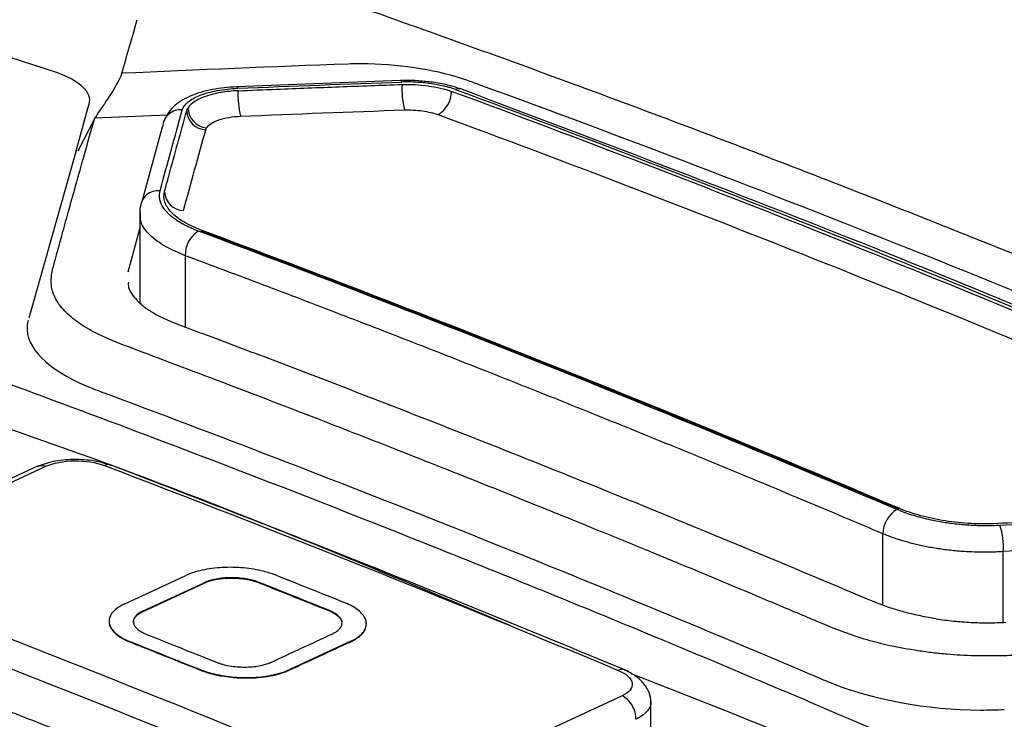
# Model space of a CAD drawing. Header units: millimetres. Extents: x -0.39 to 0.76, y -0.29 to 0.59.
# Tile 83 of 137: x 0.6548 to 0.675, y -0.0563 to -0.042. Entities that reach past the tile are written whole.
import ezdxf

# ---------------------------------------------------------------- set-up
doc = ezdxf.new("R2010")
doc.units = ezdxf.units.MM

msp = doc.modelspace()

# ---------------------------------------------------------------- linework, layer by layer
at = {"color": 7, "linetype": 'Continuous', "lineweight": 25}
for p, q in [((0.654314, -0.042638), (0.655561, -0.043042)), ((0.662632, -0.04321), (0.659263, -0.043339)), ((0.656211, -0.043767), (0.655959, -0.044689)), ((0.656232, -0.043695), (0.656113, -0.044109)), ((0.657855, -0.043919), (0.656354, -0.043981)), ((0.657331, -0.045667), (0.657745, -0.044163)), ((0.655973, -0.044647), (0.654999, -0.048089)), ((0.657295, -0.04601), (0.657289, -0.045822)), ((0.657278, -0.045911), (0.657279, -0.047767)), ((0.657289, -0.046215), (0.657031, -0.047149)), ((0.655181, -0.051131), (0.651215, -0.052966)), ((0.6514, -0.05296), (0.655352, -0.051132)), ((0.656969, -0.053954), (0.65822, -0.053374)), ((0.657345, -0.054102), (0.658597, -0.053522)), ((0.657345, -0.054111), (0.658597, -0.053531)), ((0.658597, -0.053531), (0.658597, -0.053522)), ((0.659726, -0.053525), (0.659726, -0.053516)), ((0.657345, -0.054111), (0.657345, -0.054102)), ((0.661155, -0.054095), (0.661155, -0.054086)), ((0.657091, -0.054746), (0.657091, -0.054737)), ((0.661606, -0.054724), (0.660355, -0.055304)), ((0.661606, -0.054733), (0.661606, -0.054724)), ((0.65852, -0.055316), (0.65852, -0.055307)), ((0.660355, -0.055313), (0.660355, -0.055304)), ((0.667176, -0.055847), (0.663224, -0.057676)), ((0.66777, -0.057096), (0.667769, -0.055948))]:
    msp.add_line(p, q, dxfattribs=at)
at = {"color": 9, "linetype": 'Continuous', "lineweight": 25}
for p, q in [((0.656354, -0.043981), (0.656006, -0.044663)), ((0.658211, -0.046807), (0.658212, -0.048276)), ((0.672531, -0.053977), (0.672531, -0.052518)), ((0.674999, -0.054335), (0.674998, -0.052884))]:
    msp.add_line(p, q, dxfattribs=at)
at = {"color": 9, "linetype": 'Continuous', "lineweight": 25, "flags": 128}
for points in [[(0.662657, -0.043242), (0.662645, -0.043219), (0.662633, -0.04321), (0.662632, -0.04321)], [(0.659263, -0.043339), (0.659264, -0.043339), (0.659275, -0.043348), (0.659287, -0.04337)]]:
    msp.add_lwpolyline(points, dxfattribs=at)
at = {"color": 7, "linetype": 'Continuous', "lineweight": 25}
for centre, radius, start, end in [((0.66103, -0.043507), 0.0017381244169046, 177.146361, 194.519666), ((0.66436, -0.04339), 0.0017023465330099, 176.682041, 194.418716), ((0.66312, -0.043431), 0.0005556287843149, 300.302961, 359.713505), ((0.658112, -0.044179), 0.0003665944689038, 83.87977, 177.505329), ((0.658645, -0.04382), 0.0004025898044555, 182.11422, 268.188064), ((0.658692, -0.043761), 0.0004230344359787, 181.353534, 264.262379), ((0.657654, -0.045838), 0.0003655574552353, 83.714048, 177.440808), ((0.658188, -0.045478), 0.0004023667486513, 182.300117, 268.242236), ((0.658776, -0.046787), 0.000564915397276, 121.215079, 182.033677), ((0.673117, -0.052523), 0.000586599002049, 120.946333, 179.496344), ((0.673817, -0.052769), 0.0011869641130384, 354.430394, 20.834104)]:
    msp.add_arc(centre, radius, start, end, dxfattribs=at)
at = {"color": 9, "linetype": 'Continuous', "lineweight": 25}
msp.add_arc((0.663824, -0.04354), 0.0001618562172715, 61.23144, 115.948855, dxfattribs=at)
at = {"color": 7, "linetype": 'Continuous', "lineweight": 25}
for points, knots in [([(0.6514707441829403, -0.0382699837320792), (0.651971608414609, -0.0384273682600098), (0.6529732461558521, -0.0387421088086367), (0.6544762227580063, -0.0392253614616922), (0.6559793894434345, -0.0397167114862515), (0.65748279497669, -0.0402169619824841), (0.6589864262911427, -0.0407258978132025), (0.660490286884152, -0.0412435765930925), (0.6619943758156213, -0.0417699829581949), (0.6634986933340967, -0.0423051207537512), (0.6650032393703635, -0.0428489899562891), (0.666508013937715, -0.0434015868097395), (0.6680130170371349, -0.0439629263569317), (0.6695182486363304, -0.0445329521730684), (0.6710237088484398, -0.0451118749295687), (0.6725293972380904, -0.0456989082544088), (0.6735332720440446, -0.046097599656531), (0.6740352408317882, -0.0462969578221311)], [0, 0, 0, 0, 0.0667036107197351, 0.1333951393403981, 0.2000761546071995, 0.2667482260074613, 0.3334129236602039, 0.4000718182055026, 0.4667264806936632, 0.5333784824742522, 0.6000293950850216, 0.6666807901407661, 0.733334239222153, 0.7999913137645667, 0.8666535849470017, 0.9333226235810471, 1, 1, 1, 1]), ([(0.6639906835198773, -0.0432051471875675), (0.6634212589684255, -0.0430073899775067), (0.6625677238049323, -0.0428596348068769), (0.6616920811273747, -0.0428676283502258), (0.6615556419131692, -0.0428726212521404)], [4.745794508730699, 4.745794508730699, 4.745794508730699, 4.745794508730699, 6.990909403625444, 7.409073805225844, 7.409073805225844, 7.409073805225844, 7.409073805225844]), ([(0.6630022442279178, -0.0432190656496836), (0.6629888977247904, -0.0432176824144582), (0.6628668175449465, -0.0432050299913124), (0.6627427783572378, -0.0432078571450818), (0.6626322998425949, -0.0432103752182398)], [0, 0, 0, 0, 0.1093257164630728, 1, 1, 1, 1]), ([(0.6637536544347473, -0.0433947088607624), (0.6637293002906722, -0.0433861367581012), (0.6636799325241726, -0.0433687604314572), (0.6635985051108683, -0.0433453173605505), (0.6634986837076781, -0.0433204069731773), (0.6633788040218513, -0.043295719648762), (0.6632392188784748, -0.0432733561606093), (0.6630957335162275, -0.0432562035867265), (0.6629489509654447, -0.0432447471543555), (0.6628019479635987, -0.043238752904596), (0.6627045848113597, -0.0432406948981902), (0.6626569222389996, -0.0432416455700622)], [0, 0, 0, 0, 0.0808435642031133, 0.1638762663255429, 0.2496204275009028, 0.374061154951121, 0.4999759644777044, 0.6257294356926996, 0.7499753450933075, 0.8776044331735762, 1, 1, 1, 1]), ([(0.6638757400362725, -0.0433863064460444), (0.6637834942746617, -0.0433569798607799), (0.6636016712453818, -0.0432991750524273), (0.6632998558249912, -0.0432441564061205), (0.6630967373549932, -0.0432270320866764), (0.6630022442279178, -0.0432190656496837)], [0, 0, 0, 0, 0.3551379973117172, 0.7000025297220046, 1, 1, 1, 1]), ([(0.6822120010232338, -0.0504719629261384), (0.6821288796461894, -0.0504343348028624), (0.6820416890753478, -0.0503981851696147), (0.6760545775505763, -0.0478094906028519), (0.6701479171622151, -0.0454538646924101), (0.6641610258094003, -0.0432672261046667), (0.6640776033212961, -0.043235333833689), (0.6639906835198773, -0.0432051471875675)], [7.409073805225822, 7.409073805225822, 7.409073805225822, 7.409073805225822, 7.751773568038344, 7.751773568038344, 31.50038256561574, 31.50038256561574, 31.84308809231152, 31.84308809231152, 31.84308809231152, 31.84308809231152]), ([(0.6592627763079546, -0.0433390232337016), (0.6590926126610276, -0.043353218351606), (0.6587491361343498, -0.0433818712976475), (0.6582936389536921, -0.0435217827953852), (0.6579253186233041, -0.0437422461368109), (0.6578179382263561, -0.0439508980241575), (0.6577635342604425, -0.0440566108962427)], [0, 0, 0, 0, 0.241634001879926, 0.4877399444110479, 0.7404649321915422, 1, 1, 1, 1]), ([(0.6581506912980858, -0.0438146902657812), (0.6581667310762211, -0.0437570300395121), (0.6582082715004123, -0.0437027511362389), (0.6583320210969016, -0.0435997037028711), (0.6584146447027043, -0.0435532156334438), (0.6586182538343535, -0.0434732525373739), (0.6587373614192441, -0.043440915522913), (0.6590000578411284, -0.0433924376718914), (0.659139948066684, -0.0433763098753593), (0.6592871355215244, -0.0433702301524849)], [0, 0, 0, 0, 0.25, 0.25, 0.5, 0.5, 0.75, 0.75, 1, 1, 1, 1]), ([(0.6592937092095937, -0.0434204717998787), (0.6592309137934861, -0.0434230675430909), (0.6591096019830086, -0.0434320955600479), (0.6589379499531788, -0.0434558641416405), (0.6587008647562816, -0.043504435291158), (0.658517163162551, -0.0435716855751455), (0.6583560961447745, -0.043671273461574), (0.6582988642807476, -0.0437244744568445), (0.6582695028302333, -0.0437713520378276)], [0, 0, 0, 0, 0.2104685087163, 0.4209370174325, 0.6314055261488, 1.15757679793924, 1.2628110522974, 1.6837480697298, 1.6837480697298, 1.6837480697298, 1.6837480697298]), ([(0.6592937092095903, -0.0434204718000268), (0.6595570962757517, -0.0434095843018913), (0.659820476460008, -0.0433988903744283), (0.6600838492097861, -0.043388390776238), (0.6605133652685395, -0.0433712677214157), (0.6609428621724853, -0.0433546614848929), (0.6613723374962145, -0.0433385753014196), (0.6618018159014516, -0.0433224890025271), (0.6622312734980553, -0.0433069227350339), (0.6626607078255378, -0.0432918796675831)], [2e-16, 2e-16, 2e-16, 2e-16, 0.000800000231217, 0.000800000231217, 0.000800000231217, 0.0021046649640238, 0.0021046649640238, 0.0021046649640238, 0.0034093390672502, 0.0034093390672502, 0.0034093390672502, 0.0034093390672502]), ([(0.6626607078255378, -0.0432918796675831), (0.6627511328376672, -0.0432887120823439), (0.662841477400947, -0.0432903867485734), (0.6630220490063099, -0.0433007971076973), (0.6631124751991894, -0.0433092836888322), (0.6632858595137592, -0.0433332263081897), (0.6633699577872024, -0.0433489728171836), (0.663530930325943, -0.0433865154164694), (0.6636065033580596, -0.0434080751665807), (0.6636753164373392, -0.0434334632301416)], [0, 0, 0, 0, 0.25, 0.25, 0.5, 0.5, 0.75, 0.75, 1, 1, 1, 1]), ([(0.6795812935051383, -0.0497769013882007), (0.6769312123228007, -0.0486408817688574), (0.6716286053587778, -0.0464469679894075), (0.6663260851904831, -0.0444114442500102), (0.6636753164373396, -0.0434334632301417)], [0.3991170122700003, 0.3991170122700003, 0.3991170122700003, 0.3991170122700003, 1.5308929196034, 2.662999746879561, 2.662999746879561, 2.662999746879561, 2.662999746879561]), ([(0.6798234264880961, -0.0497485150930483), (0.6774221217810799, -0.0487351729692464), (0.6721151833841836, -0.0464956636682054), (0.66680808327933, -0.044494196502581), (0.6639023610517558, -0.0433983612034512)], [0, 0, 0, 0, 0.4524839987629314, 0.9999999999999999, 0.9999999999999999, 0.9999999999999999, 0.9999999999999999]), ([(0.6577856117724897, -0.045490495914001), (0.6578143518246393, -0.0453849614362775), (0.6578430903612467, -0.045279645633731), (0.6578718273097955, -0.0451745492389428), (0.6579335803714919, -0.0449487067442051), (0.6579953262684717, -0.0447238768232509), (0.6580570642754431, -0.0445000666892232), (0.6581188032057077, -0.0442762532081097), (0.6581805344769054, -0.0440534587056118), (0.658242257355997, -0.0438316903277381)], [0, 0, 0, 0, 0.0008000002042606, 0.0008000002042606, 0.0008000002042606, 0.0025191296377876, 0.0025191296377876, 0.0025191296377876, 0.0042382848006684, 0.0042382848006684, 0.0042382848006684, 0.0042382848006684]), ([(0.6582422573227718, -0.043831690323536), (0.6582437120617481, -0.04382647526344), (0.6582453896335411, -0.0438212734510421), (0.6582472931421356, -0.0438160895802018), (0.658249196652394, -0.0438109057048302), (0.6582513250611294, -0.0438057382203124), (0.6582536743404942, -0.0438005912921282), (0.6582581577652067, -0.0437907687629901), (0.6582634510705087, -0.0437810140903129), (0.6582695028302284, -0.0437713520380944)], [0, 0, 0, 0, 4.04287495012e-05, 4.04287495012e-05, 4.04287495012e-05, 8.08574931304e-05, 8.08574931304e-05, 8.08574931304e-05, 0.0001580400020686, 0.0001580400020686, 0.0001580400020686, 0.0001580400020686]), ([(0.6627114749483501, -0.0438143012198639), (0.6628345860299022, -0.0438099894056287), (0.6629585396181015, -0.0438185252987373), (0.6631963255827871, -0.0438516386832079), (0.6633091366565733, -0.043876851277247), (0.6634000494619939, -0.0439103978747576)], [0, 0, 0, 0, 0.5, 0.5, 1, 1, 1, 1]), ([(0.6831257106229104, -0.0546580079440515), (0.6824361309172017, -0.0546842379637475), (0.6811708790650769, -0.0547323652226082), (0.6794431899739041, -0.0548076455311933), (0.6780569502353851, -0.0548724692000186), (0.6770124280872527, -0.0549246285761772), (0.6763092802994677, -0.0549609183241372), (0.6758092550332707, -0.0549887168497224), (0.6754206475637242, -0.0550099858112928), (0.6750419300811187, -0.0550230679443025), (0.6747102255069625, -0.0550277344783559), (0.6744079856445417, -0.0550243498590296), (0.6741215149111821, -0.0550129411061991), (0.673838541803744, -0.0549927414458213), (0.6735463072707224, -0.0549622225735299), (0.6731556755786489, -0.0549082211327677), (0.6726964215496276, -0.0548265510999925), (0.6721867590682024, -0.0546970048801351), (0.6716767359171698, -0.0545254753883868), (0.6713165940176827, -0.054376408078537), (0.6710312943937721, -0.0542550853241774), (0.6708107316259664, -0.0541617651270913), (0.6704505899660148, -0.0540095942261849), (0.669950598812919, -0.0537992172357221), (0.6693108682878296, -0.053531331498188), (0.6685313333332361, -0.0532069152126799), (0.667611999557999, -0.0528271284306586), (0.6665528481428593, -0.0523933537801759), (0.6653538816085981, -0.0519071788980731), (0.6640150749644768, -0.0513704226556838), (0.6625365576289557, -0.050785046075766), (0.6609178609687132, -0.0501535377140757), (0.6591611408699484, -0.0494772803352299), (0.6577049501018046, -0.0489312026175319), (0.6566926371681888, -0.0485475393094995), (0.6562107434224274, -0.0483195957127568), (0.6558877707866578, -0.048096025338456), (0.6556435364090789, -0.0478577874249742), (0.655495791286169, -0.0476062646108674), (0.6554428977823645, -0.0473395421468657), (0.6554787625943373, -0.0471152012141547), (0.6555403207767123, -0.0469007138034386), (0.6556026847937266, -0.0466681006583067), (0.6556963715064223, -0.0463291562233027), (0.6558187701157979, -0.0458851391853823), (0.6559709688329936, -0.0453381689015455), (0.6561525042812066, -0.0446900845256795), (0.6562832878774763, -0.0442289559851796), (0.6563535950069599, -0.0439810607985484)], [0, 0, 0, 0, 0.0488487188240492, 0.0896284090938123, 0.1223426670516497, 0.1469941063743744, 0.1635845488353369, 0.1721151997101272, 0.1824418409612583, 0.1911010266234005, 0.1986466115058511, 0.205483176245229, 0.2119385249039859, 0.2183127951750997, 0.2249203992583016, 0.2321382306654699, 0.2456693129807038, 0.2576887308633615, 0.2707178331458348, 0.287614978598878, 0.2900691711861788, 0.2967697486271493, 0.3077167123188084, 0.322910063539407, 0.3423498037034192, 0.366035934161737, 0.3939684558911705, 0.4261473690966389, 0.4625726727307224, 0.5032443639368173, 0.5481624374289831, 0.5973268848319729, 0.6507376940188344, 0.7083948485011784, 0.7296489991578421, 0.7436364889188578, 0.7579893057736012, 0.7726050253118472, 0.7867322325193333, 0.8014939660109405, 0.8180409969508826, 0.825278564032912, 0.8387664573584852, 0.858505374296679, 0.8844963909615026, 0.9167410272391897, 0.9552413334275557, 1, 1, 1, 1]), ([(0.6586501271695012, -0.044182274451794), (0.658670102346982, -0.0441503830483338), (0.6587017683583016, -0.0441206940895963), (0.6587854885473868, -0.0440651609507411), (0.6588381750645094, -0.0440400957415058), (0.6590227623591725, -0.0439770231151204), (0.6591813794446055, -0.0439496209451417), (0.6593470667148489, -0.0439427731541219)], [0, 0, 0, 0, 0.2500000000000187, 0.2500000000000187, 0.5000000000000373, 0.5000000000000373, 1, 1, 1, 1]), ([(0.6848308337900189, -0.0622011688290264), (0.684316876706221, -0.0619573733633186), (0.6832890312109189, -0.0614698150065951), (0.6817468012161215, -0.0607490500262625), (0.6802043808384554, -0.0600360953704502), (0.6786617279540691, -0.0593317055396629), (0.6771188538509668, -0.0586356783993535), (0.6755757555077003, -0.0579480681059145), (0.6740324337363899, -0.0572688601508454), (0.6724888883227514, -0.0565980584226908), (0.670945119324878, -0.0559356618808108), (0.6694011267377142, -0.0552816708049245), (0.6678569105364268, -0.0546360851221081), (0.6663124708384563, -0.05399890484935), (0.664767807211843, -0.0533701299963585), (0.6627081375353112, -0.0525430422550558), (0.6601337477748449, -0.0515304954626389), (0.6570451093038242, -0.0503496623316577), (0.6539573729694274, -0.0492032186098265), (0.6508705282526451, -0.0480909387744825), (0.6477846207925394, -0.0470136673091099), (0.6446994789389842, -0.0459682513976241), (0.642643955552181, -0.0453004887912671), (0.6416160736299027, -0.0449665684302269)], [0, 0, 0, 0, 0.0357252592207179, 0.0714457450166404, 0.1071622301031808, 0.1428754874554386, 0.17858629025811, 0.2142954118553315, 0.2500036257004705, 0.2857117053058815, 0.3214204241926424, 0.3571305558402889, 0.3928428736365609, 0.4285581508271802, 0.4642771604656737, 0.5000006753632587, 0.5714408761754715, 0.6428668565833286, 0.7142848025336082, 0.7857009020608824, 0.85712134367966, 0.9285523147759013, 1, 1, 1, 1]), ([(0.6584830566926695, -0.0463037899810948), (0.6584480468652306, -0.0462902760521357), (0.6583781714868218, -0.046263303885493), (0.6582812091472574, -0.0462198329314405), (0.6581902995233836, -0.0461744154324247), (0.6581059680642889, -0.0461269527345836), (0.6580283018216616, -0.0460779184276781), (0.6579584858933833, -0.0460273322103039), (0.6578963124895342, -0.045975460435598), (0.6578405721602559, -0.0459205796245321), (0.6577613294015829, -0.0458304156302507), (0.6577068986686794, -0.0457297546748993), (0.6576743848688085, -0.0455993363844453), (0.6576862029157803, -0.0455239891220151), (0.6576939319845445, -0.0454747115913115)], [0, 0, 0, 0, 0.0628166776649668, 0.1253744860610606, 0.1879095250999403, 0.2506404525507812, 0.313472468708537, 0.3756183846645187, 0.4377723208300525, 0.5001016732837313, 0.5682600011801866, 0.7492433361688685, 0.8360037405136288, 1, 1, 1, 1]), ([(0.6585402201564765, -0.0462836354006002), (0.6584035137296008, -0.0462326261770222), (0.6582845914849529, -0.0461761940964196), (0.6580778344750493, -0.0460538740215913), (0.6579916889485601, -0.0459872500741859), (0.6578610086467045, -0.045850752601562), (0.6578167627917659, -0.0457791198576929), (0.6577692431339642, -0.0456345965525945), (0.6577659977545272, -0.045562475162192), (0.6577856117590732, -0.045490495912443)], [0, 0, 0, 0, 0.25, 0.25, 0.5, 0.5, 0.75, 0.75, 1, 1, 1, 1]), ([(0.6728598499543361, -0.0519944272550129), (0.6704739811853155, -0.0509812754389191), (0.6657003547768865, -0.0490158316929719), (0.6609267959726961, -0.0471737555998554), (0.6585402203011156, -0.0462836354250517)], [0.5119379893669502, 0.5119379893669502, 0.5119379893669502, 0.5119379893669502, 1.5308929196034, 2.550178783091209, 2.550178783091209, 2.550178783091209, 2.550178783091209]), ([(0.6728596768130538, -0.0520142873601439), (0.6723293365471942, -0.051789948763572), (0.671268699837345, -0.0513412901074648), (0.6696776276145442, -0.0506798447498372), (0.6680865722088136, -0.0500268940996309), (0.6664955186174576, -0.0493832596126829), (0.6649044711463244, -0.0487487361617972), (0.6633134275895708, -0.0481233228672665), (0.6617223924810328, -0.0475072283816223), (0.660131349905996, -0.0468996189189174), (0.6590707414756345, -0.0465023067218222), (0.6585404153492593, -0.04630364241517)], [0, 0, 0, 0, 0.1111233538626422, 0.2222375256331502, 0.3333451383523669, 0.4444488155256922, 0.5555511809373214, 0.6666548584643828, 0.7777624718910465, 0.8888766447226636, 1, 1, 1, 1]), ([(0.6740352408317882, -0.0462969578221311), (0.6745382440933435, -0.0464983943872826), (0.6755441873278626, -0.0469012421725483), (0.6770529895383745, -0.0475164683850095), (0.6785615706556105, -0.0481396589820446), (0.6800699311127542, -0.0487716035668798), (0.6815780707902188, -0.0494120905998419), (0.6830859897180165, -0.0500611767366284), (0.6845936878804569, -0.0507188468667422), (0.6861011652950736, -0.051385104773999), (0.6876084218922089, -0.0520599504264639), (0.689115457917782, -0.0527433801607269), (0.6906222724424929, -0.0534354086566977), (0.6921288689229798, -0.054135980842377), (0.693635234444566, -0.0548453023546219), (0.6951414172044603, -0.055562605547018), (0.6961451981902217, -0.056047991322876), (0.69664713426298, -0.0562907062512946)], [0, 0, 0, 0, 0.0666775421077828, 0.1333466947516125, 0.2000090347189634, 0.2666661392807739, 0.3333195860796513, 0.3999709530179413, 0.4666218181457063, 0.5332737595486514, 0.5999283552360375, 0.666587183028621, 0.7332518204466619, 0.7999238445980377, 0.8666048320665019, 0.9332963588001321, 1, 1, 1, 1]), ([(0.672530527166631, -0.0525176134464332), (0.6720001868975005, -0.0522932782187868), (0.6709395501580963, -0.0518446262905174), (0.6693484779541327, -0.0511831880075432), (0.6677574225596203, -0.0505302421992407), (0.6661663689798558, -0.0498866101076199), (0.6645753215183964, -0.0492520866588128), (0.6629842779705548, -0.0486266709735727), (0.6613932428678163, -0.0480105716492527), (0.6598022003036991, -0.0474029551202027), (0.6587415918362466, -0.0470056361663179), (0.6582112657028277, -0.0468069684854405)], [0, 0, 0, 0, 0.1111233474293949, 0.2222375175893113, 0.3333451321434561, 0.4444488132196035, 0.5555511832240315, 0.6666548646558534, 0.7777624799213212, 0.8888766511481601, 1, 1, 1, 1]), ([(0.6570430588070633, -0.047349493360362), (0.6570419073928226, -0.0473875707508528), (0.6570380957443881, -0.0475136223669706), (0.6571447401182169, -0.0476356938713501), (0.6572191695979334, -0.0477208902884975)], [0, 0, 0, 0, 0.3020777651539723, 0.9999999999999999, 0.9999999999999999, 0.9999999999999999, 0.9999999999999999]), ([(0.6572191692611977, -0.0477209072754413), (0.657242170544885, -0.0477439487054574), (0.6572879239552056, -0.0477897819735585), (0.6573685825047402, -0.0478563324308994), (0.6574575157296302, -0.04792066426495), (0.6575556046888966, -0.0479826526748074), (0.6576625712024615, -0.0480423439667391), (0.6577786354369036, -0.048099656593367), (0.6579031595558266, -0.0481548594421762), (0.6579927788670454, -0.0481893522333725), (0.6580378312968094, -0.0482066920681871)], [0, 0, 0, 0, 0.1266148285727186, 0.2518581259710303, 0.3761773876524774, 0.5000301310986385, 0.6238790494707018, 0.7481868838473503, 0.8734112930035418, 1, 1, 1, 1]), ([(0.6549873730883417, -0.0481338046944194), (0.6549694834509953, -0.0481995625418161), (0.6549133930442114, -0.0487146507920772), (0.655505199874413, -0.0492186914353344), (0.6563293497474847, -0.0495428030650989)], [8.013007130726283, 8.013007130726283, 8.013007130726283, 8.013007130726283, 8.475578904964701, 11.61528842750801, 11.61528842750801, 11.61528842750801, 11.61528842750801]), ([(0.6580378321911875, -0.0482066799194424), (0.6585150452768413, -0.0483853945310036), (0.6594694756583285, -0.0487428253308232), (0.6609012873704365, -0.0492884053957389), (0.6623332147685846, -0.0498408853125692), (0.6637652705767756, -0.0504009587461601), (0.6655155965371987, -0.0510944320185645), (0.6675841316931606, -0.0519285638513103), (0.6699707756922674, -0.0529099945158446), (0.6715616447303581, -0.0535815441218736), (0.6723570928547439, -0.0539173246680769)], [0, 0, 0, 0, 0.0999944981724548, 0.1999898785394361, 0.299988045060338, 0.399990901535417, 0.5000003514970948, 0.6666670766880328, 0.8333306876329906, 1, 1, 1, 1]), ([(0.6563293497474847, -0.0495428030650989), (0.6563293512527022, -0.0495428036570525), (0.656452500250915, -0.0495912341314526), (0.6565825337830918, -0.0496370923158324), (0.6614900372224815, -0.0514682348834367), (0.6662709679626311, -0.0533749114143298), (0.671165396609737, -0.0554525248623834), (0.6712763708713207, -0.0555020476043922), (0.6713912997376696, -0.0555495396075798)], [11.61528842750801, 11.61528842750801, 11.61528842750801, 11.61528842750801, 11.615294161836, 12.084440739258, 12.084440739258, 29.795427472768, 29.795427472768, 30.21562459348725, 30.21562459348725, 30.21562459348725, 30.21562459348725]), ([(0.6532356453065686, -0.0498949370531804), (0.6541623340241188, -0.0502110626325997), (0.658042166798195, -0.0515346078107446), (0.661927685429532, -0.053160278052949), (0.6648851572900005, -0.0543976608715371)], [0, 0, 0, 0, 0.2388475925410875, 0.9999999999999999, 0.9999999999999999, 0.9999999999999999, 0.9999999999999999]), ([(0.6566693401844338, -0.0511065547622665), (0.6565648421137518, -0.0510747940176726), (0.6563411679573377, -0.0510068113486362), (0.655914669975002, -0.0509830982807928), (0.6554797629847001, -0.051022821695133), (0.6552622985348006, -0.0511040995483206), (0.6551533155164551, -0.0511448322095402)], [0, 0, 0, 0, 0.2254873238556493, 0.4826470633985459, 0.7407268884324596, 1, 1, 1, 1]), ([(0.6553516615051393, -0.0511317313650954), (0.6554980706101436, -0.051064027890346), (0.6557124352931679, -0.051022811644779), (0.6561565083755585, -0.0510167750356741), (0.6563829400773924, -0.0510517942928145), (0.6565514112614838, -0.0511157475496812)], [0, 0, 0, 0, 0.5, 0.5, 1, 1, 1, 1]), ([(0.667314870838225, -0.0553472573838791), (0.6657053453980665, -0.0546818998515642), (0.6621482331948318, -0.0532114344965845), (0.6585910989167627, -0.0518411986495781), (0.6566435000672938, -0.05109096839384)], [0, 0, 0, 0, 0.4524809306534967, 1, 1, 1, 1]), ([(0.6749259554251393, -0.0523469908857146), (0.674879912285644, -0.0523490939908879), (0.6747880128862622, -0.0523532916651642), (0.6746481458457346, -0.0523548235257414), (0.6745074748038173, -0.0523529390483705), (0.6743660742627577, -0.0523473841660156), (0.6742249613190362, -0.0523384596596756), (0.6740848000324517, -0.0523257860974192), (0.6739460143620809, -0.052309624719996), (0.6738077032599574, -0.0522895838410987), (0.6735814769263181, -0.0522520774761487), (0.6733507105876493, -0.0521994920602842), (0.6730636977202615, -0.0521166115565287), (0.672915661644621, -0.0520588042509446), (0.6728154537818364, -0.0520196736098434)], [0, 0, 0, 0, 0.0628254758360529, 0.1253959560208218, 0.1879445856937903, 0.250688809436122, 0.3135314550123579, 0.3756805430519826, 0.4378424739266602, 0.5001847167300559, 0.5639463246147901, 0.7492836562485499, 0.8302863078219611, 1, 1, 1, 1]), ([(0.67487862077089, -0.0523073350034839), (0.6747024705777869, -0.0523168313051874), (0.674524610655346, -0.0523165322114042), (0.6741658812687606, -0.052298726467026), (0.6739843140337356, -0.05228009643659), (0.6736364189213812, -0.0522265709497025), (0.6734667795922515, -0.0521902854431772), (0.6731459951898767, -0.0521029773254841), (0.6729967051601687, -0.0520525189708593), (0.6728598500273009, -0.0519944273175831)], [0, 0, 0, 0, 0.25, 0.25, 0.5, 0.5, 0.75, 0.75, 1, 1, 1, 1]), ([(0.6789849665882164, -0.0521040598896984), (0.6787266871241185, -0.0521157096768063), (0.6784683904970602, -0.0521275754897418), (0.6782100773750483, -0.0521396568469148), (0.6776549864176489, -0.0521656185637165), (0.6770998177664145, -0.0521925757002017), (0.6765445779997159, -0.0522205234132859), (0.6759893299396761, -0.0522484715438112), (0.6754340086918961, -0.052277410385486), (0.6748786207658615, -0.052307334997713)], [0, 0, 0, 0, 0.0008000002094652, 0.0008000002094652, 0.0008000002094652, 0.0025191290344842, 0.0025191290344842, 0.0025191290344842, 0.0042382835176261, 0.0042382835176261, 0.0042382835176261, 0.0042382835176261]), ([(0.6749979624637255, -0.0528843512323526), (0.6749444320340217, -0.0528872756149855), (0.674838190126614, -0.0528930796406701), (0.6746776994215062, -0.0528964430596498), (0.6745188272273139, -0.0528960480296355), (0.6743620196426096, -0.0528917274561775), (0.6742079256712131, -0.0528837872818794), (0.6740570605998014, -0.0528724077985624), (0.6739098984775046, -0.052857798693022), (0.6737668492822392, -0.0528401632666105), (0.6736282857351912, -0.0528196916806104), (0.6734945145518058, -0.0527966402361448), (0.6733657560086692, -0.0527713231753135), (0.6732421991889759, -0.0527440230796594), (0.6731239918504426, -0.0527150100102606), (0.6730112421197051, -0.0526845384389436), (0.6729040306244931, -0.0526528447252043), (0.6728023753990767, -0.0526201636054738), (0.6727063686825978, -0.05258667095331), (0.6726156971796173, -0.0525526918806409), (0.6725586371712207, -0.0525291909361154), (0.672530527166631, -0.0525176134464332)], [0, 0, 0, 0, 0.0624134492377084, 0.1238720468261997, 0.1843419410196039, 0.243789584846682, 0.3021843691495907, 0.3595005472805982, 0.4157185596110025, 0.4708258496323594, 0.5248169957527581, 0.5776850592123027, 0.6294133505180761, 0.679982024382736, 0.7293705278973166, 0.7775591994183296, 0.8245304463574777, 0.8702695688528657, 0.9147652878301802, 0.9580100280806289, 1, 1, 1, 1]), ([(0.6791043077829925, -0.052681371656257), (0.6784207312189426, -0.0527129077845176), (0.6770522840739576, -0.0527760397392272), (0.6756831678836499, -0.0528482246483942), (0.6749979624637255, -0.0528843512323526)], [0, 0, 0, 0, 0.4995271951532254, 1, 1, 1, 1]), ([(0.6600549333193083, -0.0533632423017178), (0.6599831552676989, -0.0533347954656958), (0.6599039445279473, -0.0533094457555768), (0.6598201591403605, -0.0532881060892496), (0.6596923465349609, -0.053255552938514), (0.6595507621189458, -0.0532317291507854), (0.6594071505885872, -0.0532185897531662), (0.6592634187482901, -0.0532054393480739), (0.6591136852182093, -0.0532026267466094), (0.6589703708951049, -0.0532103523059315), (0.6588269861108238, -0.0532180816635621), (0.6586860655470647, -0.0532365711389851), (0.6585592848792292, -0.0532642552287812), (0.6584325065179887, -0.0532919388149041), (0.6583163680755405, -0.0533295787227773), (0.6582204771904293, -0.0533740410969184)], [0, 0, 0, 0, 0.139711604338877, 0.139711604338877, 0.139711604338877, 0.3545959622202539, 0.3545959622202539, 0.3545959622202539, 0.5696627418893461, 0.5696627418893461, 0.5696627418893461, 0.7848347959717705, 0.7848347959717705, 0.7848347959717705, 1, 1, 1, 1]), ([(0.6597255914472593, -0.0535157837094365), (0.6597054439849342, -0.053508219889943), (0.6596651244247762, -0.0534930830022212), (0.6595767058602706, -0.0534670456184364), (0.6594569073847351, -0.0534411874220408), (0.6593032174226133, -0.0534223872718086), (0.659145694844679, -0.0534167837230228), (0.658990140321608, -0.0534242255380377), (0.6588424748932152, -0.0534445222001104), (0.6587307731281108, -0.0534717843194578), (0.6586503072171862, -0.0534987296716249), (0.6586145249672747, -0.053514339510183), (0.6585966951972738, -0.0535221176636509)], [0, 0, 0, 0, 0.0624039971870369, 0.1248842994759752, 0.2499726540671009, 0.3746919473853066, 0.49964934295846, 0.6242214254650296, 0.7492713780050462, 0.8742862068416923, 0.9373586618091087, 1, 1, 1, 1]), ([(0.6585967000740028, -0.0535310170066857), (0.6586557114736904, -0.0535036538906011), (0.6587271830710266, -0.0534805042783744), (0.6588052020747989, -0.0534634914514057), (0.6588832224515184, -0.0534464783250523), (0.6589699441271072, -0.0534351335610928), (0.6590581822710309, -0.0534304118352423), (0.659146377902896, -0.0534256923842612), (0.6592385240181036, -0.0534274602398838), (0.6593269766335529, -0.053435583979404), (0.6594153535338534, -0.0534437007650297), (0.659502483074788, -0.0534583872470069), (0.6595811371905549, -0.0534784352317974), (0.6596326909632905, -0.0534915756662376), (0.6596814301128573, -0.053507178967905), (0.6597255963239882, -0.053524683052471)], [0, 0, 0, 0, 0.215169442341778, 0.215169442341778, 0.215169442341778, 0.430345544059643, 0.430345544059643, 0.430345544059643, 0.645418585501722, 0.645418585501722, 0.645418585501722, 0.86030513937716, 0.86030513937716, 0.86030513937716, 1, 1, 1, 1]), ([(0.6569689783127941, -0.0539541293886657), (0.6569056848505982, -0.0539834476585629), (0.6568501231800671, -0.0540161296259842), (0.656804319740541, -0.0540509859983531), (0.6567349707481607, -0.0541037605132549), (0.6566867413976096, -0.0541628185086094), (0.6566636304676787, -0.0542233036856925), (0.6566405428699, -0.0542837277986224), (0.6566418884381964, -0.0543472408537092), (0.6566675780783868, -0.0544086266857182), (0.6566932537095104, -0.0544699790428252), (0.6567439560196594, -0.0545308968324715), (0.6568155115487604, -0.0545863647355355), (0.6568870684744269, -0.0546418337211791), (0.6569814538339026, -0.0546933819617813), (0.6570908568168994, -0.0547367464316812)], [0, 0, 0, 0, 0.140861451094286, 0.140861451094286, 0.140861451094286, 0.355867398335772, 0.355867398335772, 0.355867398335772, 0.5706532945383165, 0.5706532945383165, 0.5706532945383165, 0.785322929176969, 0.785322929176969, 0.785322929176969, 1, 1, 1, 1]), ([(0.6616064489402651, -0.0547244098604), (0.6616697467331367, -0.054695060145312), (0.661725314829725, -0.0546622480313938), (0.6617711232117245, -0.0546271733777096), (0.6618404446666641, -0.0545740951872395), (0.6618886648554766, -0.0545145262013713), (0.6619117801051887, -0.0544534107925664), (0.661934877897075, -0.0543923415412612), (0.6619335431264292, -0.0543280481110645), (0.6619078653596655, -0.0542658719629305), (0.6618821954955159, -0.0542037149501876), (0.6618314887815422, -0.0541419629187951), (0.6617599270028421, -0.0540857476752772), (0.6616883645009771, -0.0540295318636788), (0.661593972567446, -0.0539773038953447), (0.6614845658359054, -0.0539333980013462)], [0, 0, 0, 0, 0.140885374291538, 0.140885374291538, 0.140885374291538, 0.3558181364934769, 0.3558181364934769, 0.3558181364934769, 0.5705873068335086, 0.5705873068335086, 0.5705873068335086, 0.7852916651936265, 0.7852916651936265, 0.7852916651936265, 1, 1, 1, 1]), ([(0.6736250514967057, -0.0542628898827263), (0.6735707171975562, -0.0542540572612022), (0.6734626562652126, -0.0542364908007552), (0.6733048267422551, -0.0542055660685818), (0.6731517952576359, -0.0541718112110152), (0.6730041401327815, -0.0541351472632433), (0.6728621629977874, -0.0540959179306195), (0.6727261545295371, -0.0540543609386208), (0.6725965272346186, -0.0540106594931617), (0.6724730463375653, -0.0539652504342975), (0.6723955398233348, -0.0539332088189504), (0.6723570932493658, -0.0539173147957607)], [0, 0, 0, 0, 0.116852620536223, 0.2323983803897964, 0.3465876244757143, 0.4593623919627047, 0.5706616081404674, 0.680425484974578, 0.7885992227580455, 0.8951360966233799, 1, 1, 1, 1]), ([(0.657148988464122, -0.054353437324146), (0.6571449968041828, -0.05432770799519), (0.6571477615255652, -0.0543018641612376), (0.6571572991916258, -0.054276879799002), (0.6571715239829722, -0.0542396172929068), (0.6572012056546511, -0.0542032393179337), (0.6572438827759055, -0.054170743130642), (0.6572720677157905, -0.0541492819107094), (0.6573062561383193, -0.0541291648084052), (0.6573452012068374, -0.0541111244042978)], [0.5000000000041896, 0.5000000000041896, 0.5000000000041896, 0.5000000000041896, 0.64415465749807, 0.64415465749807, 0.64415465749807, 0.8591544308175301, 0.8591544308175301, 0.8591544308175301, 1, 1, 1, 1]), ([(0.6573451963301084, -0.0541022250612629), (0.6573285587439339, -0.0541104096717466), (0.6572952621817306, -0.0541267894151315), (0.6572389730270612, -0.0541630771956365), (0.6571847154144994, -0.0542127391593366), (0.6571487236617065, -0.0542772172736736), (0.6571438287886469, -0.054344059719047), (0.6571694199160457, -0.0544108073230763), (0.657224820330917, -0.0544749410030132), (0.657294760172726, -0.0545241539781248), (0.6573623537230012, -0.0545600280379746), (0.6574009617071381, -0.0545761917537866), (0.6574201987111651, -0.0545842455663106)], [0, 0, 0, 0, 0.0624026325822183, 0.1248854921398, 0.2499725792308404, 0.3747217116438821, 0.49965194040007, 0.6242111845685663, 0.7492737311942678, 0.8742710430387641, 0.9373536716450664, 1, 1, 1, 1]), ([(0.6612302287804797, -0.0545724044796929), (0.6612468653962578, -0.0545642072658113), (0.6612801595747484, -0.0545478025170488), (0.6613364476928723, -0.0545113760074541), (0.661390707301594, -0.0544614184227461), (0.6614267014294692, -0.0543964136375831), (0.6614315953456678, -0.0543289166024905), (0.661405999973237, -0.0542614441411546), (0.6613505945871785, -0.0541965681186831), (0.661280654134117, -0.0541467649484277), (0.66121306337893, -0.0541104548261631), (0.6611744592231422, -0.054094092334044), (0.6611552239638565, -0.0540859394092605)], [0, 0, 0, 0, 0.0624033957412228, 0.1248853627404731, 0.2499724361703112, 0.374722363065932, 0.4996509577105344, 0.6242111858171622, 0.7492728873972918, 0.8742727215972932, 0.9373539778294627, 1, 1, 1, 1]), ([(0.6611552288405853, -0.0540948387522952), (0.6612225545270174, -0.0541218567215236), (0.6612806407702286, -0.0541539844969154), (0.6613246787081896, -0.0541885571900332), (0.6613687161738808, -0.0542231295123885), (0.6613999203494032, -0.0542610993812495), (0.6614157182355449, -0.0542993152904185), (0.661420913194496, -0.0543118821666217), (0.6614244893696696, -0.0543245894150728), (0.6614264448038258, -0.0543373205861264)], [0, 0, 0, 0, 0.2147018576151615, 0.2147018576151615, 0.2147018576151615, 0.429399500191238, 0.429399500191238, 0.429399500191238, 0.5000000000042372, 0.5000000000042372, 0.5000000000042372, 0.5000000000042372]), ([(0.6566501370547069, -0.0543564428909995), (0.6566525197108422, -0.0543684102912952), (0.6566572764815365, -0.0543923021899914), (0.6566713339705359, -0.0544279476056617), (0.6566937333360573, -0.0544693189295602), (0.6567284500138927, -0.0545159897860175), (0.6567959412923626, -0.0545840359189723), (0.6568870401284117, -0.0546480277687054), (0.6569968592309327, -0.0547062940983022), (0.6570596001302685, -0.0547325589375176), (0.6570908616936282, -0.0547456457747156)], [0, 0, 0, 0, 0.0828167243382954, 0.1653365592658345, 0.2479138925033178, 0.3732497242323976, 0.4984076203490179, 0.7484714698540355, 0.8746722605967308, 1, 1, 1, 1]), ([(0.6616064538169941, -0.0547333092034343), (0.6616246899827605, -0.0547245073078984), (0.6616611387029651, -0.0547069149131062), (0.6617103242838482, -0.0546784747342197), (0.6617626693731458, -0.0546437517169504), (0.6618145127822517, -0.0546016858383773), (0.6618705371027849, -0.0545419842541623), (0.6619233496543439, -0.0544546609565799), (0.6619320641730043, -0.0543809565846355), (0.6619253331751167, -0.0543368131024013), (0.6619252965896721, -0.0543365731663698)], [0, 0, 0, 0, 0.0831662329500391, 0.1662247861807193, 0.2495300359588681, 0.3742335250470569, 0.4997111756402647, 0.6987187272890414, 0.9983624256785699, 1, 1, 1, 1]), ([(0.6736250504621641, -0.0542629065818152), (0.6736842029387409, -0.0542716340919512), (0.6738018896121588, -0.0542889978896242), (0.6739802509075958, -0.0543094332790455), (0.6741584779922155, -0.0543255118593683), (0.6743367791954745, -0.0543368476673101), (0.674515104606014, -0.0543435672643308), (0.6746934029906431, -0.0543455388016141), (0.6748718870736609, -0.0543431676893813), (0.6749896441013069, -0.0543377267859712), (0.6750488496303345, -0.0543349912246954)], [0, 0, 0, 0, 0.1264523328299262, 0.2515829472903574, 0.3758383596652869, 0.4996745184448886, 0.623551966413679, 0.7479307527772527, 0.8732653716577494, 0.9999999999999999, 0.9999999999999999, 0.9999999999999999, 0.9999999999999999]), ([(0.6599787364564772, -0.055152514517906), (0.660187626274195, -0.0550557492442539), (0.6606047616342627, -0.0548624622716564), (0.6610219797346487, -0.05466896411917), (0.6612302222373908, -0.0545724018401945)], [1.03155649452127, 1.03155649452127, 1.03155649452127, 1.03155649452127, 1.046813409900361, 1.062021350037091, 1.062021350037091, 1.062021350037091, 1.062021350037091]), ([(0.6603549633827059, -0.0553134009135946), (0.6605638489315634, -0.0552166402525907), (0.6609809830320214, -0.0550233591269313), (0.6613981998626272, -0.0548298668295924), (0.6616064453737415, -0.0547333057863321)], [1.031556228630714, 1.031556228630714, 1.031556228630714, 1.031556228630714, 1.046812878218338, 1.062021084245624, 1.062021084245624, 1.062021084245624, 1.062021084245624]), ([(0.6510402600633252, -0.0547828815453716), (0.6514791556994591, -0.0549506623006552), (0.6523569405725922, -0.0552862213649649), (0.6536736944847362, -0.055797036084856), (0.6549904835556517, -0.0563132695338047), (0.6567461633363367, -0.0570097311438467), (0.6589408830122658, -0.0578935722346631), (0.6606965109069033, -0.0586205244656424), (0.6615743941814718, -0.0589840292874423)], [0, 0, 0, 0, 0.1250010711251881, 0.2500003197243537, 0.3749995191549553, 0.5000004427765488, 0.7499804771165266, 1, 1, 1, 1]), ([(0.6588498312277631, -0.0551544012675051), (0.6588699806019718, -0.055162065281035), (0.6589103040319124, -0.0551774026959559), (0.6589987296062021, -0.0552038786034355), (0.6591185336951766, -0.0552303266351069), (0.6592722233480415, -0.0552498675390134), (0.6594297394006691, -0.0552561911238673), (0.6595852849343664, -0.0552493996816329), (0.6597329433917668, -0.0552296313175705), (0.6598446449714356, -0.0552026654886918), (0.6599251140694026, -0.0551758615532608), (0.6599608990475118, -0.0551602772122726), (0.6599787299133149, -0.0551525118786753)], [0, 0, 0, 0, 0.0624039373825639, 0.1248843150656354, 0.2499728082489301, 0.3746915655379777, 0.4996500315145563, 0.6242224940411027, 0.7492720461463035, 0.8742860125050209, 0.9373594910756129, 1, 1, 1, 1]), ([(0.6585204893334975, -0.0553069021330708), (0.6585921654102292, -0.0553356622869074), (0.6586712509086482, -0.0553613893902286), (0.6587548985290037, -0.0553831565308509), (0.658882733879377, -0.0554164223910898), (0.6590243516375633, -0.0554410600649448), (0.6591679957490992, -0.0554550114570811), (0.6593117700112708, -0.0554689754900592), (0.6594615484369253, -0.0554726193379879), (0.6596049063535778, -0.0554656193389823), (0.6597483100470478, -0.0554586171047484), (0.6598892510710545, -0.0554407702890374), (0.6600160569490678, -0.0554135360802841), (0.6601428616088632, -0.0553863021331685), (0.6602590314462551, -0.055348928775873), (0.6603549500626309, -0.0553044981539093)], [0, 0, 0, 0, 0.139493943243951, 0.139493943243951, 0.139493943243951, 0.354440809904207, 0.354440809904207, 0.354440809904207, 0.569583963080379, 0.569583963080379, 0.569583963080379, 0.784793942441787, 0.784793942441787, 0.784793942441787, 1, 1, 1, 1]), ([(0.6585204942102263, -0.0553158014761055), (0.6585421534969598, -0.055324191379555), (0.6585854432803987, -0.0553409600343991), (0.6586547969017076, -0.0553638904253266), (0.6587389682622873, -0.0553885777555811), (0.6588401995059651, -0.0554135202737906), (0.6589827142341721, -0.0554413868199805), (0.6591893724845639, -0.0554696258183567), (0.6594460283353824, -0.0554822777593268), (0.6597155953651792, -0.0554706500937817), (0.659915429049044, -0.055443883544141), (0.6600643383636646, -0.0554125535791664), (0.6601694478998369, -0.0553840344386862), (0.6602678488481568, -0.0553513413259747), (0.6603259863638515, -0.055326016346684), (0.6603549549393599, -0.0553133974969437)], [0, 0, 0, 0, 0.0416216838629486, 0.0831880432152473, 0.1248775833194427, 0.1872786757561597, 0.2500839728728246, 0.3496764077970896, 0.49963522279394, 0.6241734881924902, 0.7491882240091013, 0.8115712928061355, 0.874320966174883, 0.9373770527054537, 1, 1, 1, 1]), ([(0.6670962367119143, -0.0553211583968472), (0.6672633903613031, -0.0553910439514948), (0.6673694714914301, -0.0554885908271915), (0.6673987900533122, -0.0556828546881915), (0.6673228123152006, -0.0557789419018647), (0.6671757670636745, -0.0558470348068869)], [0, 0, 0, 0, 0.5, 0.5, 1, 1, 1, 1]), ([(0.6677693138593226, -0.0559697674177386), (0.667762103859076, -0.0559057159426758), (0.6677477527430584, -0.0557782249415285), (0.6676337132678, -0.0555950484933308), (0.6674658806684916, -0.0554332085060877), (0.6673157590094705, -0.0553550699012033), (0.6672423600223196, -0.0553168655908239)], [0, 0, 0, 0, 0.2578684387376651, 0.5132731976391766, 0.7620246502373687, 1, 1, 1, 1]), ([(0.6673602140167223, -0.0553847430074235), (0.6683839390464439, -0.0557833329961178), (0.6711686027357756, -0.056867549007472), (0.6739494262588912, -0.0581651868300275), (0.6757079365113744, -0.0589857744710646)], [0, 0, 0, 0, 0.3676296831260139, 1, 1, 1, 1]), ([(0.6714316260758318, -0.0555660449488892), (0.6714316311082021, -0.0555660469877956), (0.6722979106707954, -0.0559170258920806), (0.6735929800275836, -0.0561642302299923), (0.6748600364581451, -0.0561320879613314), (0.6750209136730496, -0.0561233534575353)], [30.264562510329, 30.264562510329, 30.264562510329, 30.264562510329, 30.264580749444, 33.404264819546, 33.86684482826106, 33.86684482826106, 33.86684482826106, 33.86684482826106]), ([(0.6674599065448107, -0.0563267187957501), (0.6674628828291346, -0.0562330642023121), (0.6674341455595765, -0.0561273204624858), (0.6673291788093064, -0.0559501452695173), (0.6672535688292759, -0.0558797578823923), (0.6671757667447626, -0.0558470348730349)], [0, 0, 0, 0, 0.5, 0.5, 1, 1, 1, 1])]:
    msp.add_open_spline(points, degree=3, knots=knots, dxfattribs=at)
for points in [[(0.6569097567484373, -0.0430626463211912), (0.6570149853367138, -0.0426925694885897), (0.657120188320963, -0.0423255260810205), (0.6572253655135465, -0.0419615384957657)], [(0.6555612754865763, -0.0430416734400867), (0.6560478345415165, -0.0432058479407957), (0.6563018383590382, -0.043453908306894), (0.6562321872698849, -0.0436945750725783)], [(0.6615556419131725, -0.0428726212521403), (0.6600071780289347, -0.0429292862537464), (0.658458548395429, -0.0429926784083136), (0.6569097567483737, -0.043062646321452)], [(0.6569097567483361, -0.0430626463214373), (0.6567890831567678, -0.0433568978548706), (0.6565639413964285, -0.0436682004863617), (0.6563535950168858, -0.0439810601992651)], [(0.6592871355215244, -0.0433702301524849), (0.6604105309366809, -0.0433238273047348), (0.6615337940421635, -0.0432809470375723), (0.6626569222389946, -0.0432416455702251)], [(0.6637536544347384, -0.0433947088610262), (0.6690604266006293, -0.0453525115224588), (0.6743674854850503, -0.0474690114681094), (0.679674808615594, -0.0497441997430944)], [(0.6576939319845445, -0.0454747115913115), (0.6578462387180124, -0.044915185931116), (0.6579984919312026, -0.0443618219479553), (0.6581506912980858, -0.0438146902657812)], [(0.6593470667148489, -0.0439427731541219), (0.6604686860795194, -0.0438964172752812), (0.6615901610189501, -0.0438535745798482), (0.6627114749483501, -0.0438143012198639)], [(0.6634000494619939, -0.0439103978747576), (0.6686968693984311, -0.0458649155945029), (0.6739954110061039, -0.0479780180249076), (0.6792921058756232, -0.0502482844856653)], [(0.658175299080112, -0.045880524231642), (0.6583275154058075, -0.0453217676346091), (0.6584796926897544, -0.0447691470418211), (0.6586318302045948, -0.044222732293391)], [(0.6586318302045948, -0.044222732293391), (0.6586356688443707, -0.0442089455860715), (0.6586418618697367, -0.0441954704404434), (0.6586501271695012, -0.044182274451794)], [(0.6728154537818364, -0.0520196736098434), (0.6680377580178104, -0.0499909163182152), (0.66326028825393, -0.0480856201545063), (0.6584830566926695, -0.0463037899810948)], [(0.656551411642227, -0.0511157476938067), (0.6600662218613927, -0.0524523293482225), (0.6635811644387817, -0.0538541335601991), (0.6670962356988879, -0.0553211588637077)], [(0.6790360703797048, -0.0521439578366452), (0.6776664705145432, -0.0522055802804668), (0.6762964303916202, -0.0522732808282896), (0.6749259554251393, -0.0523469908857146)], [(0.6620224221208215, -0.0576671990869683), (0.6585083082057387, -0.0562031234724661), (0.65499432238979, -0.0548017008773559), (0.6514804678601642, -0.0534629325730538)], [(0.6611552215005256, -0.0540859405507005), (0.6606786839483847, -0.0538946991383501), (0.6602021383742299, -0.053704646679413), (0.6597255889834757, -0.0535157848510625)], [(0.6597255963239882, -0.0535246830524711), (0.6599638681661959, -0.0536192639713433), (0.6604404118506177, -0.0538084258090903), (0.660916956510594, -0.053999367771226), (0.6611552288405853, -0.0540948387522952)], [(0.6614845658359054, -0.0539333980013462), (0.6612462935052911, -0.0538379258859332), (0.6607697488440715, -0.053646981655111), (0.660293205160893, -0.0534578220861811), (0.6600549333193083, -0.0533632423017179)], [(0.6512097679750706, -0.0539634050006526), (0.654721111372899, -0.0553011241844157), (0.658232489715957, -0.0567015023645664), (0.6617439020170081, -0.0581645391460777)], [(0.6570908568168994, -0.0547367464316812), (0.6573291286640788, -0.0548313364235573), (0.6578056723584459, -0.0550205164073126), (0.6582822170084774, -0.0552114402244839), (0.6585204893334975, -0.0553069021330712)], [(0.6570908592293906, -0.054745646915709), (0.6575674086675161, -0.0549345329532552), (0.6580439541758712, -0.0551245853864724), (0.6585204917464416, -0.0553158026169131)], [(0.6574201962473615, -0.0545842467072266), (0.6578967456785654, -0.0547731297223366), (0.6583732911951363, -0.0549631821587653), (0.6588498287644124, -0.0551544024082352)], [(0.6713912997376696, -0.0555495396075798), (0.6714046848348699, -0.0555550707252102), (0.6714181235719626, -0.0555605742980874), (0.6714316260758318, -0.0555660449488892)]]:
    msp.add_open_spline(points, degree=3, dxfattribs=at)
at = {"color": 9, "linetype": 'Continuous', "lineweight": 25}
for points, knots in [([(0.6582112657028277, -0.0468069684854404), (0.6580550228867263, -0.046739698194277), (0.6577431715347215, -0.0466054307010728), (0.6574426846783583, -0.0463572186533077), (0.6572909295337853, -0.0461533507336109), (0.6572940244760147, -0.0460365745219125), (0.6572947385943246, -0.0460096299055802)], [0, 0, 0, 0, 0.3038703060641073, 0.6065070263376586, 0.909206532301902, 1, 1, 1, 1]), ([(0.6551806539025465, -0.0511390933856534), (0.6551989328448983, -0.0511293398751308), (0.6552490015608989, -0.0511026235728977), (0.6553117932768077, -0.0511204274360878), (0.6553516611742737, -0.0511317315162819)], [0, 0, 0, 0, 0.3650771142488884, 1, 1, 1, 1]), ([(0.6567047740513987, -0.0511215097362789), (0.6566858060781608, -0.051110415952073), (0.6566411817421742, -0.0510843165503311), (0.6565841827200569, -0.0511042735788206), (0.6565514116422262, -0.0511157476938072)], [0, 0, 0, 0, 0.4250589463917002, 1, 1, 1, 1]), ([(0.6672497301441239, -0.055327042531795), (0.6672305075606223, -0.0553155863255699), (0.6671864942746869, -0.0552893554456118), (0.6671287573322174, -0.0553096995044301), (0.6670962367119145, -0.0553211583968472)], [0, 0, 0, 0, 0.436745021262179, 1, 1, 1, 1]), ([(0.6677631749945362, -0.0559650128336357), (0.6677648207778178, -0.0559817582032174), (0.6677702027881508, -0.0560365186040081), (0.6677231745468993, -0.0561279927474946), (0.6676255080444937, -0.0562357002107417), (0.6675156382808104, -0.0562960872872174), (0.6674599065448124, -0.0563267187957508)], [0, 0, 0, 0, 0.1247338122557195, 0.4079022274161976, 0.6996567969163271, 0.9999999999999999, 0.9999999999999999, 0.9999999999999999, 0.9999999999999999])]:
    msp.add_open_spline(points, degree=3, knots=knots, dxfattribs=at)

doc.saveas('drawing.dxf')
